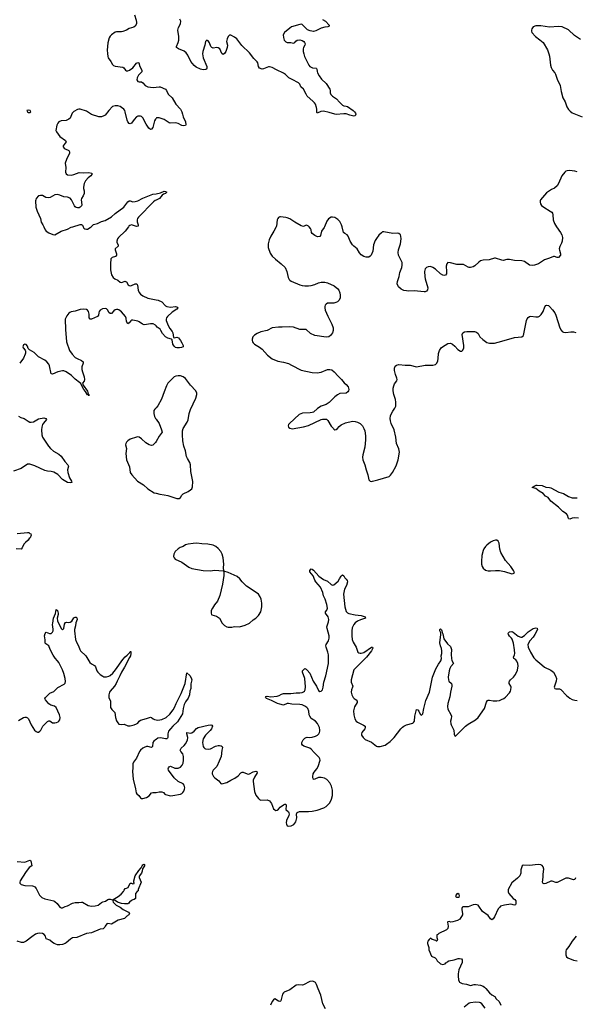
# Model space of a CAD drawing. Header units: inches. Extents: x 1678753 to 1858649, y 384643 to 522370.
# Tile 52 of 91: x 1757828 to 1766680, y 487624 to 503295. Entities that reach past the tile are written whole.
import ezdxf

# ---------------------------------------------------------------- set-up
doc = ezdxf.new("R2010")
doc.units = ezdxf.units.IN
doc.header["$MEASUREMENT"] = 0
for name, color, linetype in [('B7458', 7, 'Continuous'), ('B7459', 7, 'Continuous'), ('B7468', 7, 'Continuous'), ('B7469', 7, 'Continuous'), ('B7550', 7, 'Continuous'), ('B7560', 7, 'Continuous')]:
    doc.layers.add(name, color=color, linetype=linetype)

msp = doc.modelspace()

# ---------------------------------------------------------------- linework, layer by layer
at = {"layer": 'B7458', "color": 6, "elevation": 300}
msp.add_lwpolyline([(1757790, 489896), (1757908, 489888), (1757990, 489921), (1758006, 489910), (1758019, 489830), (1757980, 489800), (1757919, 489721), (1757837, 489590), (1757829, 489570), (1757832, 489550), (1757853, 489533), (1757910, 489515), (1758030, 489510), (1758050, 489505), (1758070, 489493), (1758090, 489468), (1758142, 489362), (1758183, 489323), (1758230, 489302), (1758370, 489270), (1758390, 489260), (1758425, 489230), (1758470, 489170), (1758490, 489160), (1758510, 489162), (1758550, 489182), (1758590, 489193), (1758670, 489236), (1758710, 489244), (1758770, 489244), (1758810, 489251), (1758830, 489249), (1758917, 489197), (1758970, 489187), (1759030, 489190), (1759077, 489203), (1759130, 489243), (1759150, 489254), (1759194, 489266), (1759230, 489290), (1759250, 489298), (1759270, 489297), (1759307, 489287), (1759310, 489274), (1759314, 489274), (1759311, 489270), (1759317, 489250), (1759364, 489204), (1759430, 489168), (1759475, 489135), (1759562, 489090), (1759575, 489070), (1759565, 489050), (1759555, 489045), (1759545, 489030), (1759534, 489026), (1759495, 488990), (1759399, 488961), (1759290, 488901), (1759231, 488909), (1759217, 488903), (1759191, 488869), (1759185, 488850), (1759156, 488824), (1759110, 488821), (1758970, 488764), (1758890, 488753), (1758740, 488690), (1758670, 488684), (1758637, 488663), (1758570, 488603), (1758550, 488590), (1758510, 488574), (1758470, 488570), (1758430, 488572), (1758375, 488590), (1758350, 488606), (1758310, 488646), (1758250, 488667), (1758239, 488710), (1758217, 488737), (1758190, 488752), (1758150, 488758), (1758110, 488754), (1758080, 488740), (1758019, 488701), (1757930, 488627), (1757890, 488609), (1757859, 488610), (1757790, 488630)], dxfattribs=at)
msp.add_lwpolyline([(1759497, 489223), (1759450, 489230), (1759388, 489248), (1759350, 489275), (1759321, 489281), (1759315, 489290), (1759398, 489342), (1759443, 489377), (1759480, 489420), (1759490, 489441), (1759510, 489466), (1759530, 489471), (1759554, 489486), (1759589, 489551), (1759610, 489554), (1759630, 489542), (1759650, 489545), (1759654, 489550), (1759646, 489570), (1759646, 489590), (1759666, 489670), (1759726, 489754), (1759765, 489796), (1759779, 489830), (1759790, 489843), (1759810, 489855), (1759815, 489850), (1759815, 489830), (1759782, 489778), (1759778, 489742), (1759767, 489710), (1759730, 489666), (1759730, 489642), (1759762, 489570), (1759714, 489450), (1759714, 489430), (1759700, 489420), (1759673, 489387), (1759672, 489310), (1759654, 489290), (1759630, 489288), (1759610, 489278), (1759578, 489250), (1759566, 489234), (1759550, 489225)], close=True, dxfattribs=at)
at = {"layer": 'B7459', "color": 6}
for points, elevation in [([(1758210, 500000), (1758235, 499950), (1758250, 499930), (1758290, 499902), (1758355, 499875), (1758390, 499871), (1758490, 499930), (1758590, 499960), (1758648, 499992), (1758675, 500000)], 400), ([(1758839, 500000), (1758850, 499976), (1758864, 499964), (1758890, 499959), (1758910, 499963), (1758950, 499988), (1758964, 500000)], 400), ([(1759560, 500000), (1759506, 499930), (1759401, 499830), (1759388, 499810), (1759375, 499770), (1759378, 499750), (1759395, 499710), (1759397, 499690), (1759350, 499650), (1759349, 499630), (1759368, 499570), (1759370, 499550), (1759355, 499525), (1759303, 499510), (1759282, 499490), (1759273, 499407), (1759274, 499314), (1759293, 499233), (1759319, 499190), (1759342, 499170), (1759390, 499148), (1759430, 499117), (1759450, 499110), (1759510, 499132), (1759516, 499130), (1759530, 499123), (1759556, 499076), (1759570, 499065), (1759590, 499060), (1759610, 499064), (1759669, 499089), (1759692, 499092), (1759705, 499070), (1759713, 498993), (1759730, 498952), (1759750, 498928), (1759790, 498901), (1759870, 498863), (1760000, 498839)], 400), ([(1760000, 498421), (1759990, 498432), (1759955, 498455), (1759910, 498457), (1759850, 498443), (1759810, 498439), (1759787, 498447), (1759730, 498489), (1759710, 498498), (1759630, 498515), (1759610, 498512), (1759597, 498503), (1759570, 498470), (1759550, 498455), (1759532, 498490), (1759524, 498544), (1759515, 498570), (1759450, 498647), (1759410, 498677), (1759390, 498683), (1759370, 498684), (1759350, 498677), (1759330, 498663), (1759290, 498620), (1759270, 498620), (1759250, 498637), (1759230, 498673), (1759211, 498691), (1759190, 498696), (1759149, 498691), (1759110, 498670), (1759094, 498650), (1759088, 498630), (1759083, 498590), (1759070, 498570), (1758971, 498531), (1758951, 498531), (1758937, 498550), (1758936, 498610), (1758924, 498650), (1758910, 498670), (1758890, 498683), (1758850, 498689), (1758790, 498683), (1758710, 498654), (1758650, 498647), (1758625, 498635), (1758610, 498622), (1758580, 498580), (1758555, 498530), (1758556, 498364), (1758576, 498170), (1758623, 498030), (1758664, 497970), (1758710, 497921), (1758741, 497901), (1758813, 497870), (1758841, 497850), (1758840, 497830), (1758819, 497770), (1758816, 497730), (1758826, 497690), (1758854, 497610), (1758861, 497570), (1758856, 497544), (1758830, 497510), (1758841, 497481), (1758910, 497384), (1758921, 497341), (1758930, 497330), (1758930, 497310), (1758929, 497329), (1758918, 497322), (1758910, 497323), (1758877, 497377), (1758848, 497410), (1758810, 497477), (1758803, 497503), (1758783, 497523), (1758710, 497573), (1758654, 497634), (1758566, 497690), (1758530, 497708), (1758510, 497708), (1758436, 497690), (1758350, 497655), (1758330, 497661), (1758304, 497784), (1758292, 497810), (1758262, 497850), (1758230, 497878), (1758130, 497929), (1758057, 497997), (1757982, 498042), (1757964, 498064), (1757950, 498098), (1757930, 498124), (1757910, 498132), (1757890, 498121), (1757878, 498090), (1757884, 498070), (1757915, 498035), (1757921, 498021), (1757922, 497990), (1757915, 497970), (1757888, 497910), (1757828, 497830)], 400), ([(1760000, 497120), (1759981, 497099), (1759967, 497073), (1759965, 497030), (1759978, 496978), (1759992, 496950), (1760000, 496939)], 500), ([(1757810, 496984), (1757846, 496966), (1757899, 496950), (1757964, 496904), (1757990, 496892), (1758009, 496889), (1758050, 496897), (1758130, 496940), (1758210, 496957), (1758247, 496950), (1758253, 496930), (1758205, 496875), (1758191, 496850), (1758179, 496810), (1758177, 496770), (1758183, 496690), (1758193, 496650), (1758287, 496507), (1758321, 496470), (1758367, 496427), (1758450, 496379), (1758490, 496350), (1758546, 496266), (1758596, 496210), (1758603, 496190), (1758591, 496129), (1758593, 496090), (1758621, 496001), (1758653, 495950), (1758659, 495930), (1758630, 495923), (1758590, 495930), (1758510, 495979), (1758434, 496054), (1758373, 496093), (1758330, 496105), (1758270, 496109), (1758230, 496120), (1758070, 496196), (1757990, 496220), (1757950, 496219), (1757850, 496154), (1757730, 496111)], 400), ([(1760000, 496581), (1759992, 496568), (1759950, 496526), (1759930, 496520), (1759890, 496531), (1759840, 496560), (1759770, 496625), (1759730, 496653), (1759710, 496656), (1759690, 496653), (1759590, 496620), (1759550, 496595), (1759530, 496572), (1759520, 496550), (1759516, 496530), (1759527, 496470), (1759517, 496390), (1759532, 496290), (1759578, 496178), (1759587, 496090), (1759612, 496050), (1759703, 495950), (1759800, 495890), (1759870, 495829), (1759970, 495765), (1760000, 495757)], 500), ([(1757790, 495119), (1757950, 495135), (1757972, 495132), (1757990, 495120), (1758003, 495110), (1758013, 495090), (1757995, 495050), (1757981, 495039), (1757965, 495010), (1757923, 494977), (1757893, 494947), (1757868, 494892), (1757850, 494870), (1757770, 494873)], 400), ([(1757810, 492143), (1757890, 492190), (1757910, 492195), (1757930, 492193), (1757950, 492185), (1757970, 492166), (1758012, 492070), (1758066, 491986), (1758090, 491965), (1758110, 491956), (1758130, 491956), (1758150, 491970), (1758166, 491990), (1758199, 492050), (1758270, 492124), (1758290, 492137), (1758310, 492135), (1758350, 492106), (1758390, 492103), (1758412, 492108), (1758439, 492121), (1758451, 492130), (1758465, 492150), (1758471, 492190), (1758463, 492230), (1758410, 492350), (1758382, 492370), (1758326, 492386), (1758290, 492406), (1758240, 492470), (1758231, 492490), (1758237, 492510), (1758310, 492577), (1758370, 492605), (1758433, 492667), (1758538, 492722), (1758550, 492736), (1758557, 492763), (1758554, 492810), (1758532, 492890), (1758508, 492950), (1758450, 493066), (1758432, 493092), (1758393, 493133), (1758362, 493182), (1758316, 493270), (1758293, 493330), (1758242, 493362), (1758234, 493374), (1758234, 493426), (1758224, 493490), (1758233, 493527), (1758250, 493545), (1758305, 493525), (1758330, 493527), (1758350, 493546), (1758361, 493570), (1758363, 493597), (1758353, 493670), (1758355, 493690), (1758369, 493770), (1758396, 493844), (1758410, 493907), (1758430, 493893), (1758440, 493850), (1758441, 493830), (1758425, 493770), (1758428, 493730), (1758490, 493604), (1758510, 493587), (1758530, 493607), (1758543, 493677), (1758557, 493703), (1758571, 493709), (1758610, 493703), (1758630, 493705), (1758657, 493723), (1758690, 493773), (1758710, 493788), (1758730, 493788), (1758738, 493778), (1758743, 493750), (1758723, 493697), (1758719, 493650), (1758702, 493590), (1758700, 493570), (1758718, 493430), (1758731, 493390), (1758766, 493330), (1758786, 493270), (1758799, 493250), (1758884, 493170), (1758945, 493065), (1758970, 493044), (1759018, 493018), (1759033, 492993), (1759058, 492930), (1759071, 492910), (1759110, 492874), (1759150, 492847), (1759170, 492837), (1759210, 492835), (1759250, 492847), (1759270, 492860), (1759310, 492897), (1759353, 492947), (1759470, 493110), (1759510, 493153), (1759541, 493179), (1759570, 493215), (1759579, 493221), (1759590, 493239), (1759598, 493238), (1759601, 493210), (1759593, 493170), (1759575, 493145), (1759498, 492990), (1759450, 492910), (1759425, 492850), (1759382, 492770), (1759367, 492730), (1759339, 492690), (1759268, 492610), (1759258, 492590), (1759248, 492550), (1759248, 492508), (1759273, 492450), (1759277, 492350), (1759295, 492315), (1759344, 492270), (1759355, 492190), (1759370, 492136), (1759390, 492103), (1759410, 492085), (1759442, 492078), (1759490, 492083), (1759550, 492057), (1759590, 492058), (1759649, 492070), (1759690, 492087), (1759710, 492101), (1759731, 492130), (1759750, 492146), (1759850, 492172), (1759910, 492195), (1759930, 492191), (1759953, 492170), (1759977, 492157), (1760000, 492153)], 400), ([(1760000, 491841), (1759990, 491835), (1759963, 491810), (1759951, 491789), (1759944, 491730), (1759930, 491710), (1759870, 491729), (1759850, 491729), (1759810, 491713), (1759790, 491700), (1759754, 491670), (1759739, 491650), (1759690, 491542), (1759641, 491479), (1759633, 491450), (1759633, 491390), (1759624, 491330), (1759638, 491210), (1759674, 491054), (1759682, 490990), (1759692, 490972), (1759728, 490948), (1759751, 490911), (1759770, 490902), (1759790, 490901), (1759850, 490916), (1759890, 490944), (1759930, 490990), (1759950, 490998), (1759990, 490995), (1760000, 490997)], 400)]:
    msp.add_lwpolyline(points, dxfattribs=dict(at, elevation=elevation))
at = {"layer": 'B7468', "color": 6}
for points, elevation in [([(1766684, 489636), (1766671, 489609), (1766650, 489607), (1766570, 489632), (1766530, 489631), (1766390, 489564), (1766370, 489561), (1766310, 489584), (1766290, 489586), (1766210, 489546), (1766181, 489541), (1766167, 489547), (1766158, 489570), (1766166, 489650), (1766165, 489694), (1766176, 489776), (1766170, 489810), (1766153, 489833), (1766130, 489845), (1766090, 489852), (1765950, 489832), (1765850, 489839), (1765833, 489827), (1765821, 489799), (1765813, 489767), (1765810, 489710), (1765795, 489670), (1765760, 489630), (1765670, 489557), (1765611, 489450), (1765610, 489415), (1765623, 489390), (1765690, 489310), (1765718, 489290), (1765730, 489271), (1765734, 489230), (1765727, 489210), (1765710, 489201), (1765650, 489220), (1765550, 489205), (1765490, 489184), (1765470, 489167), (1765450, 489142), (1765390, 489019), (1765370, 488986), (1765350, 488971), (1765330, 488985), (1765290, 489040), (1765203, 489103), (1765145, 489185), (1765130, 489200), (1765110, 489210), (1765090, 489214), (1765050, 489210), (1764970, 489176), (1764890, 489178), (1764875, 489164), (1764872, 489148), (1764872, 489130), (1764885, 489070), (1764882, 489050), (1764838, 488982), (1764801, 488959), (1764730, 488937), (1764694, 488934), (1764670, 488943), (1764650, 488939), (1764644, 488930), (1764655, 488870), (1764647, 488830), (1764630, 488810), (1764507, 488750), (1764490, 488733), (1764474, 488730), (1764471, 488690), (1764482, 488650), (1764474, 488630), (1764470, 488628), (1764459, 488639), (1764398, 488658), (1764375, 488675), (1764350, 488657), (1764330, 488629), (1764326, 488610), (1764327, 488590), (1764348, 488530), (1764348, 488490), (1764390, 488392), (1764445, 488365), (1764461, 488350), (1764477, 488317), (1764531, 488270), (1764570, 488259), (1764606, 488270), (1764618, 488282), (1764633, 488290), (1764639, 488301), (1764666, 488314), (1764750, 488330), (1764812, 488352), (1764834, 488354), (1764867, 488347), (1764878, 488330), (1764876, 488290), (1764826, 488174), (1764812, 488110), (1764811, 488070), (1764816, 488016), (1764827, 487990), (1764837, 487977), (1764876, 487956), (1764945, 487945), (1765010, 487925), (1765070, 487941), (1765090, 487942), (1765170, 487927), (1765210, 487911), (1765235, 487895), (1765256, 487876), (1765310, 487806), (1765350, 487776), (1765397, 487750), (1765420, 487710), (1765468, 487668), (1765492, 487610)], 400), ([(1766691, 488709), (1766632, 488630), (1766578, 488542), (1766536, 488490), (1766526, 488470), (1766531, 488410), (1766541, 488381), (1766562, 488362), (1766650, 488326), (1766710, 488319)], 500), ([(1762700, 487550), (1762659, 487630), (1762625, 487770), (1762582, 487870), (1762559, 487939), (1762538, 487970), (1762510, 487990), (1762487, 487993), (1762450, 487987), (1762350, 487934), (1762335, 487930), (1762266, 487934), (1762232, 487928), (1762130, 487857), (1762042, 487818), (1762030, 487808), (1762015, 487785), (1761990, 487681), (1761985, 487675), (1761970, 487670), (1761950, 487673), (1761890, 487709), (1761870, 487698), (1761848, 487670), (1761826, 487610)], 400), ([(1765243, 487563), (1765190, 487634), (1765170, 487650), (1765155, 487655), (1765090, 487658), (1765010, 487647), (1764990, 487640), (1764910, 487578)], 400)]:
    msp.add_lwpolyline(points, dxfattribs=dict(at, elevation=elevation))
at = {"layer": 'B7468', "color": 6, "elevation": 400}
msp.add_lwpolyline([(1764810, 489389), (1764790, 489383), (1764771, 489350), (1764778, 489338), (1764790, 489331), (1764810, 489328), (1764830, 489331), (1764836, 489350), (1764830, 489373)], close=True, dxfattribs=at)
at = {"layer": 'B7469', "color": 6}
for points, elevation in [([(1761915, 500000), (1761879, 499930), (1761828, 499850), (1761802, 499790), (1761787, 499730), (1761786, 499670), (1761819, 499579), (1761850, 499530), (1761902, 499482), (1761995, 499410), (1762055, 499350), (1762084, 499290), (1762107, 499190), (1762120, 499160), (1762129, 499149), (1762154, 499134), (1762290, 499075), (1762330, 499064), (1762370, 499059), (1762430, 499058), (1762470, 499065), (1762530, 499083), (1762590, 499108), (1762630, 499117), (1762690, 499118), (1762730, 499107), (1762839, 499059), (1762896, 499010), (1762912, 498990), (1762929, 498950), (1762936, 498910), (1762934, 498870), (1762919, 498830), (1762890, 498806), (1762866, 498794), (1762830, 498786), (1762754, 498786), (1762730, 498782), (1762710, 498770), (1762696, 498750), (1762690, 498733), (1762687, 498710), (1762694, 498670), (1762737, 498577), (1762803, 498450), (1762820, 498390), (1762821, 498350), (1762810, 498310), (1762782, 498270), (1762751, 498250), (1762710, 498242), (1762530, 498267), (1762461, 498301), (1762390, 498362), (1762370, 498366), (1762290, 498367), (1762190, 498401), (1762130, 498408), (1762010, 498401), (1761950, 498402), (1761851, 498390), (1761770, 498348), (1761670, 498325), (1761610, 498302), (1761570, 498276), (1761543, 498250), (1761529, 498210), (1761529, 498190), (1761535, 498170), (1761549, 498150), (1761570, 498130), (1761650, 498081), (1761690, 498050), (1761777, 497957), (1761850, 497900), (1761940, 497860), (1762030, 497846), (1762110, 497821), (1762159, 497799), (1762310, 497716), (1762490, 497681), (1762565, 497675), (1762630, 497686), (1762730, 497726), (1762770, 497729), (1762800, 497720), (1762840, 497690), (1762899, 497619), (1762955, 497570), (1762998, 497518), (1763030, 497490), (1763059, 497450), (1763070, 497410), (1763067, 497390), (1763056, 497370), (1763031, 497350), (1762930, 497345), (1762890, 497327), (1762846, 497294), (1762760, 497200), (1762710, 497170), (1762630, 497146), (1762570, 497105), (1762510, 497051), (1762490, 497042), (1762457, 497037), (1762334, 497034), (1762280, 497010), (1762125, 496870), (1762111, 496850), (1762104, 496830), (1762111, 496811), (1762133, 496793), (1762170, 496786), (1762350, 496813), (1762430, 496838), (1762630, 496930), (1762650, 496936), (1762698, 496938), (1762715, 496935), (1762738, 496918), (1762790, 496827), (1762827, 496790), (1762835, 496776), (1762850, 496765), (1762870, 496772), (1762890, 496787), (1762918, 496822), (1762950, 496849), (1763019, 496881), (1763130, 496904), (1763170, 496902), (1763209, 496889), (1763250, 496866), (1763289, 496830), (1763313, 496790), (1763326, 496750), (1763335, 496670), (1763335, 496610), (1763324, 496490), (1763293, 496370), (1763289, 496330), (1763295, 496290), (1763329, 496210), (1763349, 496129), (1763376, 496050), (1763389, 495970), (1763410, 495951), (1763430, 495947), (1763450, 495949), (1763535, 495970), (1763713, 496027), (1763734, 496046), (1763768, 496090), (1763828, 496192), (1763859, 496290), (1763877, 496410), (1763870, 496464), (1763833, 496550), (1763822, 496650), (1763795, 496770), (1763748, 496868), (1763735, 496910), (1763730, 496950), (1763736, 496990), (1763750, 497027), (1763770, 497065), (1763806, 497114), (1763818, 497142), (1763822, 497170), (1763822, 497210), (1763815, 497250), (1763786, 497330), (1763778, 497390), (1763779, 497430), (1763788, 497470), (1763801, 497499), (1763836, 497550), (1763840, 497570), (1763837, 497590), (1763814, 497650), (1763799, 497710), (1763798, 497750), (1763810, 497780), (1763830, 497797), (1763870, 497807), (1763970, 497798), (1764050, 497798), (1764150, 497769), (1764290, 497797), (1764410, 497795), (1764450, 497809), (1764473, 497830), (1764490, 497864), (1764496, 497904), (1764498, 497982), (1764517, 498030), (1764544, 498070), (1764565, 498090), (1764650, 498143), (1764690, 498145), (1764721, 498130), (1764759, 498099), (1764810, 498044), (1764850, 498017), (1764870, 498018), (1764887, 498033), (1764901, 498070), (1764902, 498110), (1764877, 498283), (1764889, 498311), (1764914, 498326), (1764950, 498333), (1765035, 498335), (1765073, 498333), (1765103, 498323), (1765130, 498300), (1765157, 498250), (1765204, 498204), (1765270, 498157), (1765310, 498145), (1765390, 498149), (1765510, 498178), (1765710, 498236), (1765830, 498248), (1765852, 498268), (1765902, 498510), (1765910, 498532), (1765926, 498554), (1765949, 498571), (1765970, 498576), (1766050, 498564), (1766090, 498568), (1766110, 498577), (1766137, 498603), (1766166, 498650), (1766196, 498724), (1766210, 498748), (1766227, 498753), (1766250, 498744), (1766270, 498729), (1766318, 498678), (1766351, 498631), (1766369, 498590), (1766433, 498393), (1766452, 498352), (1766470, 498331), (1766490, 498322), (1766530, 498316), (1766610, 498328), (1766652, 498328), (1766690, 498318)], 500), ([(1762682, 500000), (1762678, 499990), (1762634, 499930), (1762620, 499860), (1762610, 499847), (1762570, 499841), (1762530, 499858), (1762489, 499890), (1762476, 499910), (1762470, 499950), (1762461, 499970), (1762438, 500000)], 500), ([(1766382, 500000), (1766443, 499910), (1766463, 499870), (1766473, 499830), (1766470, 499770), (1766461, 499739), (1766434, 499686), (1766425, 499650), (1766426, 499626), (1766442, 499570), (1766441, 499550), (1766410, 499512), (1766390, 499511), (1766350, 499526), (1766330, 499527), (1766270, 499499), (1766187, 499473), (1766091, 499409), (1766030, 499387), (1765990, 499382), (1765948, 499390), (1765870, 499444), (1765830, 499457), (1765710, 499462), (1765630, 499481), (1765590, 499479), (1765530, 499465), (1765510, 499467), (1765410, 499502), (1765390, 499502), (1765307, 499473), (1765212, 499468), (1765170, 499456), (1765142, 499438), (1765081, 499379), (1765050, 499363), (1765010, 499353), (1764990, 499352), (1764970, 499357), (1764897, 499397), (1764790, 499399), (1764690, 499427), (1764650, 499430), (1764632, 499408), (1764623, 499370), (1764630, 499290), (1764626, 499250), (1764613, 499227), (1764590, 499222), (1764570, 499228), (1764530, 499252), (1764450, 499323), (1764410, 499351), (1764370, 499366), (1764336, 499364), (1764310, 499351), (1764290, 499330), (1764278, 499290), (1764283, 499210), (1764290, 499170), (1764329, 499030), (1764324, 498996), (1764310, 498977), (1764290, 498966), (1764270, 498963), (1764110, 498980), (1764030, 498976), (1763990, 498980), (1763946, 498986), (1763906, 499006), (1763864, 499044), (1763839, 499090), (1763845, 499130), (1763871, 499210), (1763883, 499270), (1763914, 499350), (1763922, 499390), (1763919, 499430), (1763913, 499450), (1763865, 499550), (1763858, 499590), (1763861, 499630), (1763893, 499730), (1763906, 499810), (1763901, 499850), (1763894, 499870), (1763870, 499894), (1763850, 499900), (1763770, 499893), (1763630, 499921), (1763610, 499917), (1763590, 499905), (1763550, 499866), (1763510, 499814), (1763490, 499779), (1763467, 499710), (1763454, 499610), (1763429, 499550), (1763412, 499530), (1763390, 499516), (1763350, 499513), (1763310, 499527), (1763270, 499555), (1763243, 499583), (1763203, 499650), (1763150, 499689), (1763128, 499710), (1763092, 499770), (1763063, 499850), (1763045, 499870), (1763010, 499890), (1762988, 499910), (1762980, 499930), (1762963, 500000)], 500), ([(1760000, 498839), (1760033, 498833), (1760090, 498803), (1760150, 498742), (1760170, 498728), (1760230, 498718), (1760310, 498728), (1760327, 498727), (1760340, 498720), (1760346, 498710), (1760332, 498690), (1760258, 498642), (1760183, 498570), (1760168, 498550), (1760160, 498530), (1760161, 498510), (1760192, 498430), (1760221, 498381), (1760259, 498330), (1760268, 498310), (1760276, 498236), (1760290, 498234), (1760330, 498244), (1760357, 498230), (1760388, 498190), (1760410, 498153), (1760432, 498110), (1760431, 498090), (1760404, 498076), (1760374, 498070), (1760330, 498072), (1760310, 498080), (1760290, 498099), (1760270, 498130), (1760258, 498198), (1760249, 498209), (1760190, 498225), (1760152, 498250), (1760101, 498301), (1760079, 498350), (1760064, 498370), (1760019, 498399), (1760000, 498421)], 400), ([(1760000, 495757), (1760061, 495741), (1760130, 495733), (1760190, 495721), (1760330, 495675), (1760350, 495672), (1760370, 495675), (1760390, 495690), (1760413, 495730), (1760432, 495750), (1760513, 495787), (1760549, 495811), (1760568, 495830), (1760580, 495860), (1760584, 495944), (1760554, 496106), (1760549, 496210), (1760538, 496250), (1760500, 496310), (1760485, 496345), (1760471, 496431), (1760445, 496510), (1760426, 496590), (1760420, 496690), (1760422, 496750), (1760431, 496790), (1760498, 496890), (1760511, 496929), (1760528, 497030), (1760548, 497090), (1760636, 497270), (1760652, 497330), (1760651, 497350), (1760633, 497390), (1760550, 497479), (1760470, 497583), (1760430, 497613), (1760390, 497625), (1760353, 497627), (1760317, 497623), (1760290, 497609), (1760245, 497570), (1760189, 497510), (1760166, 497470), (1760127, 497373), (1760087, 497253), (1760027, 497150), (1760000, 497120)], 500), ([(1760000, 496939), (1760049, 496869), (1760087, 496770), (1760096, 496730), (1760050, 496669), (1760000, 496581)], 500), ([(1766730, 495361), (1766670, 495367), (1766630, 495361), (1766590, 495344), (1766576, 495350), (1766570, 495356), (1766555, 495410), (1766541, 495430), (1766480, 495470), (1766410, 495538), (1766290, 495630), (1766248, 495688), (1766207, 495710), (1766170, 495752), (1766106, 495790), (1766050, 495833), (1765990, 495851), (1766010, 495858), (1766022, 495870), (1766054, 495886), (1766072, 495888), (1766150, 495882), (1766210, 495856), (1766270, 495851), (1766290, 495845), (1766417, 495777), (1766494, 495754), (1766570, 495705), (1766630, 495686), (1766710, 495683)], 400), ([(1760000, 490997), (1760050, 491007), (1760090, 491008), (1760117, 490997), (1760138, 490970), (1760150, 490962), (1760230, 490944), (1760270, 490947), (1760390, 490968), (1760410, 490978), (1760426, 490994), (1760443, 491017), (1760455, 491050), (1760457, 491070), (1760450, 491111), (1760430, 491135), (1760350, 491172), (1760289, 491229), (1760200, 491350), (1760195, 491370), (1760201, 491390), (1760210, 491403), (1760230, 491415), (1760302, 491382), (1760350, 491383), (1760390, 491400), (1760418, 491430), (1760430, 491461), (1760440, 491510), (1760438, 491570), (1760429, 491610), (1760393, 491650), (1760386, 491670), (1760400, 491700), (1760450, 491745), (1760469, 491770), (1760501, 491830), (1760505, 491870), (1760489, 491930), (1760490, 491950), (1760550, 491940), (1760570, 491943), (1760609, 491970), (1760647, 492013), (1760670, 492031), (1760828, 492068), (1760872, 492072), (1760887, 492067), (1760899, 492050), (1760882, 492010), (1760860, 491980), (1760787, 491910), (1760752, 491850), (1760740, 491790), (1760750, 491727), (1760760, 491710), (1760776, 491696), (1760790, 491689), (1760830, 491683), (1760870, 491689), (1760946, 491734), (1760990, 491746), (1761010, 491746), (1761038, 491738), (1761051, 491730), (1761059, 491710), (1761050, 491670), (1761038, 491570), (1761008, 491492), (1760970, 491410), (1760910, 491351), (1760899, 491330), (1760894, 491310), (1760895, 491290), (1760918, 491250), (1760937, 491230), (1761002, 491182), (1761030, 491139), (1761050, 491135), (1761130, 491156), (1761190, 491194), (1761258, 491222), (1761310, 491259), (1761350, 491307), (1761370, 491317), (1761390, 491319), (1761450, 491291), (1761470, 491289), (1761490, 491293), (1761550, 491326), (1761590, 491334), (1761607, 491330), (1761610, 491310), (1761570, 491238), (1761550, 491190), (1761547, 491170), (1761567, 491010), (1761590, 490953), (1761630, 490902), (1761650, 490885), (1761670, 490876), (1761770, 490879), (1761810, 490864), (1761841, 490821), (1761874, 490734), (1761890, 490720), (1761910, 490711), (1761930, 490715), (1761950, 490731), (1761977, 490763), (1762030, 490801), (1762050, 490812), (1762070, 490811), (1762073, 490790), (1762066, 490726), (1762108, 490688), (1762117, 490670), (1762119, 490650), (1762116, 490630), (1762079, 490550), (1762074, 490514), (1762077, 490490), (1762090, 490465), (1762110, 490461), (1762153, 490467), (1762193, 490487), (1762225, 490530), (1762241, 490590), (1762239, 490650), (1762245, 490670), (1762257, 490683), (1762288, 490692), (1762430, 490692), (1762490, 490698), (1762565, 490715), (1762671, 490749), (1762710, 490773), (1762770, 490830), (1762798, 490890), (1762810, 490950), (1762809, 491030), (1762796, 491096), (1762770, 491147), (1762722, 491202), (1762685, 491225), (1762630, 491236), (1762590, 491235), (1762530, 491207), (1762510, 491205), (1762506, 491210), (1762498, 491230), (1762496, 491250), (1762502, 491290), (1762520, 491320), (1762560, 491370), (1762582, 491410), (1762613, 491510), (1762612, 491530), (1762600, 491550), (1762518, 491630), (1762470, 491686), (1762450, 491699), (1762354, 491734), (1762331, 491751), (1762324, 491764), (1762323, 491790), (1762331, 491810), (1762345, 491835), (1762370, 491862), (1762390, 491873), (1762410, 491877), (1762450, 491871), (1762490, 491874), (1762538, 491890), (1762572, 491910), (1762591, 491929), (1762604, 491950), (1762610, 491970), (1762612, 491990), (1762604, 492030), (1762573, 492093), (1762538, 492130), (1762472, 492172), (1762448, 492208), (1762441, 492230), (1762435, 492290), (1762418, 492330), (1762400, 492350), (1762370, 492372), (1762330, 492389), (1762290, 492398), (1762164, 492404), (1762110, 492413), (1762088, 492410), (1762030, 492387), (1761970, 492399), (1761936, 492410), (1761838, 492458), (1761762, 492490), (1761745, 492510), (1761756, 492524), (1761770, 492527), (1761830, 492519), (1761932, 492528), (1761961, 492539), (1761999, 492561), (1762031, 492569), (1762148, 492572), (1762230, 492582), (1762290, 492580), (1762330, 492587), (1762350, 492596), (1762365, 492610), (1762376, 492630), (1762382, 492678), (1762368, 492810), (1762332, 492910), (1762335, 492930), (1762347, 492950), (1762370, 492969), (1762390, 492960), (1762410, 492943), (1762450, 492896), (1762501, 492770), (1762557, 492690), (1762590, 492621), (1762610, 492604), (1762630, 492607), (1762650, 492631), (1762661, 492670), (1762673, 492750), (1762704, 492850), (1762750, 493050), (1762749, 493189), (1762738, 493230), (1762708, 493308), (1762705, 493330), (1762710, 493350), (1762746, 493410), (1762758, 493450), (1762759, 493490), (1762725, 493605), (1762722, 493630), (1762730, 493666), (1762748, 493710), (1762755, 493750), (1762742, 493790), (1762698, 493850), (1762700, 493870), (1762722, 493898), (1762730, 493930), (1762721, 493990), (1762694, 494074), (1762670, 494125), (1762656, 494176), (1762622, 494262), (1762545, 494350), (1762530, 494376), (1762504, 494444), (1762449, 494510), (1762449, 494531), (1762470, 494557), (1762490, 494551), (1762510, 494536), (1762596, 494436), (1762670, 494386), (1762730, 494357), (1762790, 494307), (1762810, 494297), (1762830, 494301), (1762900, 494360), (1762925, 494395), (1762950, 494441), (1762970, 494461), (1762990, 494446), (1763008, 494410), (1763030, 494390), (1763044, 494370), (1763050, 494350), (1763032, 494292), (1763000, 494230), (1762988, 494150), (1763009, 493950), (1763030, 493878), (1763050, 493853), (1763070, 493843), (1763170, 493822), (1763270, 493815), (1763332, 493790), (1763336, 493770), (1763256, 493744), (1763210, 493723), (1763170, 493694), (1763150, 493669), (1763125, 493615), (1763117, 493570), (1763118, 493490), (1763127, 493433), (1763143, 493390), (1763189, 493310), (1763207, 493247), (1763216, 493230), (1763230, 493219), (1763250, 493212), (1763270, 493213), (1763310, 493225), (1763430, 493308), (1763451, 493311), (1763454, 493290), (1763435, 493250), (1763354, 493150), (1763153, 492947), (1763107, 492790), (1763110, 492750), (1763134, 492690), (1763132, 492670), (1763114, 492630), (1763111, 492590), (1763120, 492550), (1763138, 492510), (1763156, 492490), (1763188, 492468), (1763202, 492450), (1763203, 492430), (1763162, 492358), (1763146, 492294), (1763149, 492229), (1763165, 492170), (1763190, 492133), (1763210, 492114), (1763307, 492067), (1763331, 492050), (1763333, 492030), (1763324, 492010), (1763281, 491950), (1763274, 491930), (1763275, 491910), (1763298, 491870), (1763330, 491838), (1763430, 491795), (1763510, 491733), (1763530, 491726), (1763570, 491728), (1763649, 491751), (1763670, 491764), (1763730, 491809), (1763793, 491870), (1763902, 492010), (1763927, 492033), (1763950, 492051), (1763990, 492071), (1764090, 492100), (1764104, 492110), (1764116, 492130), (1764125, 492210), (1764150, 492314), (1764170, 492309), (1764188, 492290), (1764210, 492240), (1764220, 492230), (1764230, 492224), (1764250, 492247), (1764265, 492330), (1764298, 492462), (1764354, 492590), (1764407, 492833), (1764457, 492963), (1764500, 493040), (1764535, 493090), (1764548, 493130), (1764545, 493170), (1764553, 493210), (1764552, 493252), (1764546, 493286), (1764530, 493332), (1764523, 493377), (1764537, 493510), (1764535, 493535), (1764522, 493570), (1764522, 493590), (1764530, 493601), (1764550, 493585), (1764555, 493570), (1764561, 493541), (1764570, 493519), (1764583, 493443), (1764641, 493361), (1764690, 493317), (1764707, 493270), (1764702, 493190), (1764707, 493127), (1764715, 493095), (1764737, 493050), (1764698, 493002), (1764679, 492970), (1764669, 492931), (1764655, 492830), (1764659, 492790), (1764666, 492770), (1764707, 492730), (1764715, 492710), (1764715, 492690), (1764690, 492590), (1764683, 492517), (1764649, 492410), (1764644, 492364), (1764650, 492324), (1764697, 492237), (1764705, 492210), (1764702, 492170), (1764693, 492130), (1764694, 492090), (1764701, 492070), (1764736, 492010), (1764742, 491990), (1764750, 491925), (1764760, 491900), (1764770, 491891), (1764929, 492051), (1764970, 492082), (1765088, 492152), (1765131, 492189), (1765235, 492330), (1765266, 492434), (1765281, 492459), (1765290, 492465), (1765310, 492467), (1765370, 492455), (1765430, 492455), (1765470, 492461), (1765506, 492474), (1765539, 492490), (1765566, 492514), (1765630, 492584), (1765645, 492610), (1765652, 492630), (1765656, 492670), (1765651, 492690), (1765627, 492730), (1765626, 492750), (1765633, 492770), (1765648, 492790), (1765697, 492830), (1765727, 492873), (1765757, 492943), (1765771, 493010), (1765765, 493050), (1765750, 493087), (1765730, 493108), (1765699, 493130), (1765697, 493150), (1765713, 493187), (1765718, 493210), (1765712, 493268), (1765693, 493373), (1765676, 493436), (1765665, 493450), (1765630, 493481), (1765614, 493510), (1765612, 493530), (1765630, 493552), (1765670, 493556), (1765690, 493549), (1765770, 493483), (1765810, 493469), (1765830, 493470), (1765870, 493495), (1765927, 493550), (1766010, 493608), (1766050, 493616), (1766071, 493611), (1766075, 493590), (1766033, 493510), (1766008, 493470), (1765957, 493410), (1765924, 493350), (1765929, 493310), (1765967, 493227), (1766020, 493140), (1766050, 493106), (1766146, 493030), (1766189, 492989), (1766290, 492941), (1766330, 492909), (1766365, 492850), (1766378, 492810), (1766375, 492765), (1766343, 492670), (1766352, 492652), (1766367, 492647), (1766430, 492643), (1766450, 492635), (1766539, 492539), (1766590, 492497), (1766630, 492474), (1766670, 492463), (1766710, 492459)], 400), ([(1760000, 492153), (1760029, 492149), (1760090, 492158), (1760159, 492190), (1760220, 492240), (1760273, 492310), (1760296, 492350), (1760320, 492410), (1760401, 492570), (1760466, 492730), (1760490, 492902), (1760538, 492858), (1760562, 492822), (1760569, 492790), (1760567, 492770), (1760557, 492723), (1760554, 492650), (1760541, 492610), (1760531, 492549), (1760510, 492495), (1760470, 492439), (1760450, 492395), (1760433, 492330), (1760421, 492250), (1760340, 492120), (1760266, 492050), (1760233, 492007), (1760197, 491970), (1760186, 491930), (1760187, 491870), (1760182, 491858), (1760170, 491847), (1760153, 491847), (1760070, 491865), (1760030, 491858), (1760000, 491841)], 400)]:
    msp.add_lwpolyline(points, dxfattribs=dict(at, elevation=elevation))
at = {"layer": 'B7469', "color": 6, "elevation": 500}
for points in [[(1760650, 494962), (1760590, 494960), (1760510, 494948), (1760470, 494935), (1760430, 494911), (1760385, 494895), (1760350, 494875), (1760306, 494830), (1760283, 494790), (1760280, 494750), (1760288, 494730), (1760307, 494710), (1760410, 494659), (1760521, 494581), (1760570, 494559), (1760750, 494528), (1760870, 494526), (1760930, 494536), (1761070, 494522), (1761078, 494522), (1761075, 494570), (1761080, 494630), (1761068, 494730), (1761051, 494790), (1761030, 494830), (1760990, 494880), (1760953, 494910), (1760910, 494931), (1760827, 494947), (1760732, 494952)], [(1765409, 495009), (1765370, 495000), (1765330, 494982), (1765270, 494934), (1765247, 494910), (1765224, 494876), (1765212, 494848), (1765192, 494770), (1765184, 494670), (1765185, 494630), (1765195, 494595), (1765210, 494565), (1765250, 494534), (1765290, 494522), (1765330, 494522), (1765410, 494531), (1765470, 494530), (1765554, 494514), (1765670, 494478), (1765690, 494479), (1765709, 494491), (1765707, 494510), (1765697, 494530), (1765654, 494590), (1765566, 494686), (1765494, 494814), (1765477, 494870), (1765465, 494965), (1765453, 494993), (1765429, 495009)], [(1761082, 494518), (1761082, 494450), (1761059, 494310), (1761015, 494130), (1760977, 494043), (1760930, 493982), (1760897, 493930), (1760880, 493890), (1760876, 493850), (1760883, 493830), (1760890, 493824), (1760964, 493804), (1761009, 493770), (1761051, 493691), (1761090, 493654), (1761130, 493634), (1761150, 493629), (1761210, 493626), (1761250, 493635), (1761330, 493632), (1761421, 493659), (1761490, 493692), (1761550, 493744), (1761590, 493768), (1761630, 493810), (1761670, 493870), (1761688, 493952), (1761688, 494010), (1761676, 494070), (1761659, 494110), (1761630, 494150), (1761610, 494168), (1761441, 494281), (1761370, 494351), (1761335, 494395), (1761290, 494433), (1761150, 494499)]]:
    msp.add_lwpolyline(points, close=True, dxfattribs=at)
at = {"layer": 'B7550', "color": 6, "elevation": 400}
for points in [[(1759658, 503370), (1759684, 503290), (1759690, 503250), (1759689, 503230), (1759668, 503190), (1759646, 503174), (1759570, 503155), (1759528, 503130), (1759470, 503105), (1759450, 503100), (1759370, 503101), (1759350, 503094), (1759290, 503054), (1759270, 503032), (1759255, 503005), (1759233, 502927), (1759222, 502810), (1759225, 502755), (1759231, 502710), (1759239, 502690), (1759280, 502630), (1759304, 502584), (1759325, 502565), (1759350, 502554), (1759470, 502541), (1759487, 502527), (1759512, 502490), (1759530, 502481), (1759550, 502480), (1759578, 502490), (1759631, 502529), (1759690, 502602), (1759710, 502616), (1759728, 502608), (1759740, 502550), (1759776, 502490), (1759773, 502467), (1759722, 502410), (1759698, 502370), (1759696, 502336), (1759709, 502310), (1759730, 502304), (1759770, 502304), (1759790, 502290), (1759826, 502246), (1759870, 502229), (1759910, 502221), (1759958, 502218), (1760000, 502223)], [(1760000, 501724), (1759990, 501714), (1759976, 501684), (1759950, 501581), (1759930, 501554), (1759910, 501547), (1759887, 501567), (1759843, 501630), (1759790, 501735), (1759770, 501754), (1759750, 501760), (1759710, 501758), (1759690, 501750), (1759650, 501709), (1759610, 501650), (1759590, 501637), (1759570, 501644), (1759550, 501668), (1759538, 501698), (1759510, 501827), (1759501, 501850), (1759486, 501870), (1759450, 501900), (1759430, 501912), (1759390, 501924), (1759350, 501926), (1759308, 501912), (1759250, 501852), (1759190, 501778), (1759170, 501764), (1759130, 501747), (1759090, 501747), (1758970, 501785), (1758890, 501838), (1758790, 501870), (1758770, 501872), (1758750, 501867), (1758690, 501836), (1758664, 501810), (1758630, 501730), (1758610, 501711), (1758570, 501693), (1758490, 501683), (1758450, 501667), (1758434, 501646), (1758422, 501618), (1758406, 501530), (1758414, 501510), (1758470, 501434), (1758558, 501370), (1758566, 501350), (1758522, 501290), (1758522, 501270), (1758535, 501250), (1758550, 501240), (1758611, 501211), (1758621, 501190), (1758619, 501170), (1758574, 501070), (1758553, 501010), (1758563, 500943), (1758560, 500870), (1758570, 500842), (1758590, 500828), (1758650, 500818), (1758693, 500830), (1758775, 500865), (1758850, 500858), (1758930, 500865), (1758975, 500850), (1758975, 500830), (1758959, 500810), (1758921, 500779), (1758875, 500730), (1758855, 500690), (1758842, 500630), (1758843, 500610), (1758854, 500570), (1758854, 500530), (1758840, 500490), (1758815, 500450), (1758808, 500430), (1758817, 500350), (1758813, 500330), (1758793, 500310), (1758777, 500303), (1758750, 500300), (1758730, 500304), (1758710, 500317), (1758701, 500330), (1758652, 500430), (1758630, 500455), (1758590, 500470), (1758530, 500478), (1758470, 500503), (1758430, 500511), (1758390, 500505), (1758315, 500465), (1758290, 500460), (1758247, 500467), (1758190, 500496), (1758161, 500499), (1758130, 500494), (1758092, 500450), (1758084, 500430), (1758081, 500410), (1758084, 500310), (1758104, 500250), (1758162, 500130), (1758170, 500070), (1758196, 500030), (1758210, 500000)], [(1758964, 500000), (1759004, 500036), (1759070, 500054), (1759130, 500084), (1759190, 500101), (1759290, 500156), (1759349, 500211), (1759489, 500310), (1759550, 500396), (1759570, 500410), (1759590, 500413), (1759630, 500397), (1759670, 500399), (1759710, 500413), (1759790, 500453), (1759950, 500518), (1760000, 500526)], [(1760000, 500423), (1759985, 500415), (1759962, 500398), (1759720, 500150), (1759704, 500130), (1759697, 500110), (1759699, 500079), (1759715, 500030), (1759716, 500010), (1759690, 500006), (1759610, 500029), (1759581, 500019), (1759568, 500010), (1759560, 500000)], [(1758675, 500000), (1758790, 500036), (1758810, 500035), (1758826, 500026), (1758839, 500000)]]:
    msp.add_lwpolyline(points, dxfattribs=at)
msp.add_lwpolyline([(1757970, 501856), (1757943, 501850), (1757950, 501829), (1757970, 501816), (1757990, 501818), (1758003, 501830), (1757996, 501850)], close=True, dxfattribs=at)
at = {"layer": 'B7560', "color": 6}
for points, elevation in [([(1762650, 503298), (1762700, 503270), (1762757, 503210), (1762757, 503190), (1762738, 503182), (1762690, 503175), (1762630, 503158), (1762544, 503116), (1762509, 503109), (1762458, 503118), (1762415, 503135), (1762330, 503216), (1762310, 503222), (1762290, 503220), (1762160, 503180), (1762130, 503160), (1762044, 503090), (1762028, 503052), (1762030, 503010), (1762043, 502970), (1762070, 502941), (1762090, 502934), (1762150, 502930), (1762190, 502919), (1762210, 502933), (1762227, 502953), (1762250, 502967), (1762290, 502974), (1762330, 502966), (1762352, 502950), (1762367, 502930), (1762374, 502910), (1762370, 502890), (1762350, 502850), (1762345, 502830), (1762345, 502790), (1762352, 502750), (1762365, 502710), (1762435, 502570), (1762450, 502550), (1762470, 502537), (1762492, 502528), (1762550, 502522), (1762557, 502517), (1762563, 502510), (1762566, 502470), (1762572, 502450), (1762599, 502399), (1762637, 502350), (1762710, 502280), (1762768, 502190), (1762775, 502170), (1762773, 502130), (1762783, 502103), (1762810, 502076), (1762874, 502034), (1762921, 501981), (1762970, 501935), (1762990, 501925), (1763030, 501921), (1763050, 501911), (1763140, 501850), (1763162, 501830), (1763179, 501810), (1763185, 501790), (1763174, 501766), (1763150, 501759), (1763090, 501773), (1763030, 501796), (1762990, 501797), (1762872, 501788), (1762850, 501791), (1762759, 501819), (1762670, 501840), (1762625, 501835), (1762568, 501808), (1762562, 501822), (1762561, 501870), (1762556, 501896), (1762539, 501950), (1762527, 501970), (1762500, 502000), (1762410, 502078), (1762390, 502110), (1762350, 502191), (1762309, 502229), (1762289, 502270), (1762270, 502288), (1762170, 502345), (1762113, 502370), (1762062, 502422), (1762030, 502445), (1761917, 502497), (1761850, 502534), (1761810, 502547), (1761790, 502546), (1761710, 502511), (1761690, 502509), (1761650, 502525), (1761634, 502550), (1761620, 502610), (1761610, 502626), (1761558, 502678), (1761490, 502765), (1761366, 502886), (1761287, 502990), (1761250, 503018), (1761190, 503048), (1761170, 503048), (1761161, 503039), (1761150, 503027), (1761132, 502990), (1761125, 502950), (1761136, 502890), (1761132, 502850), (1761110, 502791), (1761090, 502755), (1761070, 502739), (1761050, 502756), (1761014, 502830), (1760990, 502849), (1760970, 502852), (1760910, 502843), (1760890, 502850), (1760875, 502870), (1760850, 502929), (1760830, 502959), (1760810, 502969), (1760790, 502948), (1760779, 502890), (1760745, 502790), (1760740, 502750), (1760752, 502690), (1760810, 502550), (1760810, 502522), (1760804, 502510), (1760790, 502502), (1760750, 502496), (1760710, 502506), (1760639, 502539), (1760607, 502567), (1760552, 502632), (1760509, 502729), (1760480, 502770), (1760450, 502793), (1760356, 502830), (1760328, 502850), (1760326, 502870), (1760353, 502930), (1760363, 502970), (1760363, 503030), (1760346, 503130), (1760358, 503170), (1760391, 503230), (1760393, 503270), (1760381, 503301)], 400), ([(1766761, 502981), (1766664, 503044), (1766570, 503135), (1766470, 503183), (1766410, 503188), (1766270, 503175), (1766130, 503196), (1766050, 503199), (1766010, 503179), (1765987, 503150), (1765980, 503130), (1765979, 503110), (1765989, 503089), (1766047, 503027), (1766117, 502977), (1766167, 502930), (1766235, 502815), (1766258, 502750), (1766267, 502713), (1766284, 502570), (1766293, 502533), (1766315, 502490), (1766351, 502451), (1766365, 502430), (1766390, 502350), (1766439, 502250), (1766453, 502150), (1766481, 502050), (1766517, 501990), (1766545, 501910), (1766570, 501868), (1766597, 501837), (1766630, 501814), (1766790, 501747)], 500), ([(1760000, 502223), (1760048, 502228), (1760066, 502226), (1760150, 502187), (1760165, 502170), (1760195, 502110), (1760255, 502050), (1760315, 501950), (1760390, 501870), (1760403, 501850), (1760412, 501830), (1760419, 501790), (1760432, 501750), (1760472, 501670), (1760476, 501624), (1760470, 501610), (1760435, 501605), (1760410, 501612), (1760350, 501644), (1760310, 501656), (1760227, 501647), (1760210, 501651), (1760130, 501708), (1760049, 501731), (1760010, 501733), (1760000, 501724)], 400), ([(1766710, 500874), (1766670, 500885), (1766587, 500893), (1766550, 500891), (1766530, 500883), (1766510, 500866), (1766465, 500810), (1766414, 500686), (1766390, 500650), (1766350, 500616), (1766300, 500590), (1766221, 500539), (1766125, 500430), (1766118, 500410), (1766118, 500390), (1766125, 500365), (1766140, 500340), (1766176, 500310), (1766280, 500250), (1766303, 500230), (1766314, 500214), (1766322, 500190), (1766329, 500110), (1766348, 500050), (1766382, 500000)], 500), ([(1760000, 500526), (1760070, 500538), (1760130, 500564), (1760150, 500561), (1760171, 500551), (1760153, 500530), (1760121, 500519), (1760097, 500503), (1760053, 500450), (1760000, 500423)], 400), ([(1762438, 500000), (1762430, 500010), (1762410, 500020), (1762390, 500025), (1762350, 500005), (1762310, 500016), (1762211, 500070), (1762130, 500124), (1762090, 500142), (1762068, 500148), (1761985, 500155), (1761970, 500155), (1761950, 500147), (1761938, 500130), (1761930, 500109), (1761920, 500010), (1761915, 500000)], 500), ([(1762963, 500000), (1762956, 500030), (1762930, 500083), (1762897, 500117), (1762850, 500146), (1762810, 500154), (1762790, 500152), (1762750, 500128), (1762723, 500090), (1762682, 500000)], 500)]:
    msp.add_lwpolyline(points, dxfattribs=dict(at, elevation=elevation))

doc.saveas('drawing.dxf')
